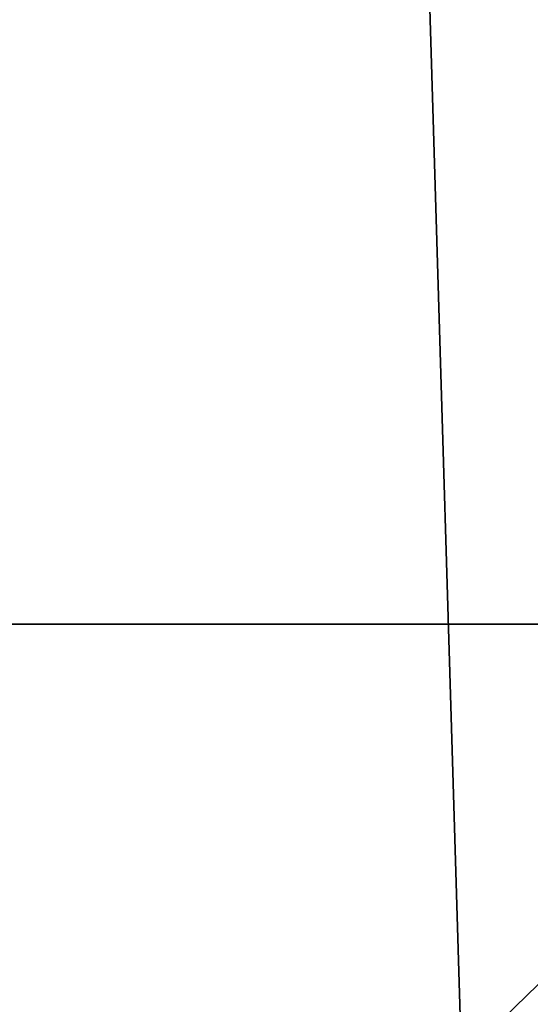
# Model space of a CAD drawing. Header units: millimetres. Extents: x -455 to 455, y -678 to 20.
# Tile 98 of 256: x -2.186 to -2.079, y -71.579 to -71.374. Entities that reach past the tile are written whole.
import ezdxf

# ---------------------------------------------------------------- set-up
doc = ezdxf.new("R2010")
doc.units = ezdxf.units.MM
doc.header["$LTSCALE"] = 65.185185
for name, color, linetype in [('237', 7, 'CONTINUOUS'), ('362', 7, 'CONTINUOUS'), ('375', 7, 'CONTINUOUS'), ('378', 7, 'CONTINUOUS'), ('566', 7, 'CONTINUOUS'), ('568', 7, 'CONTINUOUS')]:
    doc.layers.add(name, color=color, linetype=linetype)

msp = doc.modelspace()

# ---------------------------------------------------------------- linework, layer by layer
at = {"layer": '237', "linetype": 'Continuous'}
for points in [[(-2.02482, -74.85131, -2.96229), (-2.2, -25, -1.35), (-2.63505, -74.85131, -1.35), (-2.02482, -74.85131, -2.96229)], [(-1.87094, -25.60872, -2.45872), (-2.2, -25, -1.35), (-2.02482, -74.85131, -2.96229), (-1.87094, -25.60872, -2.45872)]]:
    msp.add_3dface(points, dxfattribs=at)
at = {"layer": '362', "linetype": 'Continuous'}
for points in [[(-2, -74.7, 19.85), (-2, 0, 19.85), (-4.05718, -6.35378, 19.03358), (-2, -74.7, 19.85)], [(-2, -74.7, 19.85), (-4.05718, -6.35378, 19.03358), (-4.12132, -74.7, 18.97132), (-2, -74.7, 19.85)]]:
    msp.add_3dface(points, dxfattribs=at)
at = {"layer": '375', "linetype": 'Continuous'}
for points in [[(-2, -41.71041, -6.15), (-2.34238, -71.5, -6.28562), (-2.35355, -41.71041, -6.29645), (-2, -41.71041, -6.15)], [(-2, -71.5, -6.15), (-2.34238, -71.5, -6.28562), (-2, -41.71041, -6.15), (-2, -71.5, -6.15)]]:
    msp.add_3dface(points, dxfattribs=at)
at = {"layer": '378', "linetype": 'Continuous'}
for points in [[(-2.34238, -71.5, -6.28562), (-2, -71.5, -6.15), (-2.35076, -71.84043, -6.54475), (-2.34238, -71.5, -6.28562)], [(-2.35076, -71.84043, -6.54475), (-2, -71.5, -6.15), (-2, -71.80199, -6.2515), (-2.35076, -71.84043, -6.54475)]]:
    msp.add_3dface(points, dxfattribs=at)
at = {"layer": '566', "linetype": 'Continuous'}
for points in [[(-2.09344, -12.78906, 15.05), (-1.9099, -11.79276, 15.84277), (-2.63505, -74.85131, 15.05), (-2.09344, -12.78906, 15.05)], [(-2.63505, -74.85131, 15.05), (-1.9099, -11.79276, 15.84277), (-2.02482, -74.85131, 16.66229), (-2.63505, -74.85131, 15.05)]]:
    msp.add_3dface(points, dxfattribs=at)
at = {"layer": '568', "linetype": 'Continuous'}
msp.add_3dface([(-2.63505, -74.85131, 15.05), (-2.32584, -39.4198, 14.79427), (-2.09344, -12.78906, 15.05), (-2.63505, -74.85131, 15.05)], dxfattribs=at)

doc.saveas('drawing.dxf')
